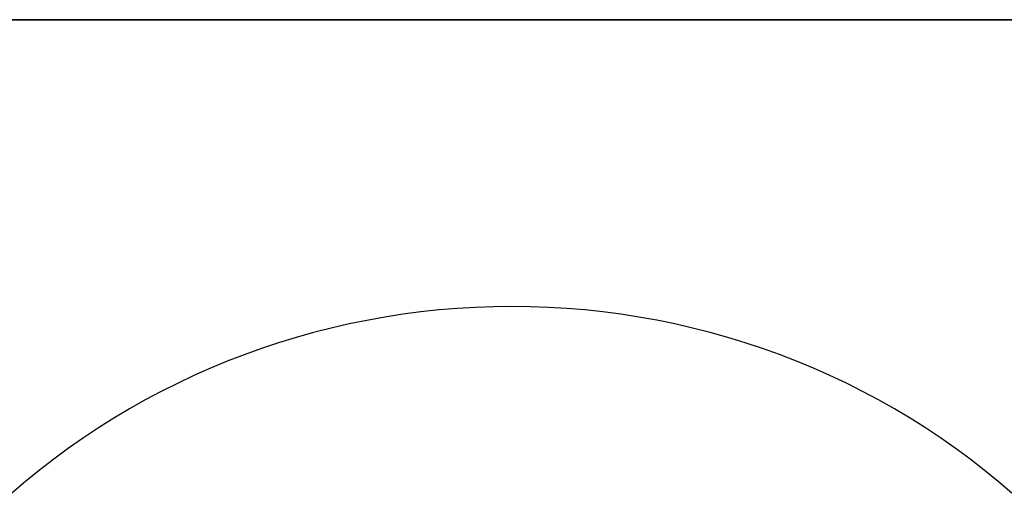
# Model space of a CAD drawing. Extents: x -5 to 5, y -2 to 2.
# Tile 47 of 59: x 1.359 to 1.641, y 1.364 to 1.5. Entities that reach past the tile are written whole.
import ezdxf

# ---------------------------------------------------------------- set-up
doc = ezdxf.new("R2010")
doc.units = 0

msp = doc.modelspace()

# ---------------------------------------------------------------- linework, layer by layer
at = {"layer": 'solid extract', "color": 5, "linetype": 'CONTINUOUS'}
for p, q in [((-3, 1.5, -3), (3, 1.5, -3)), ((3, 1.5, -3.050545), (-3, 1.5, -3.050545)), ((1.47907, 1.41663, -2.974578), (1.473858, 1.416072, -2.974413)), ((1.484284, 1.417064, -2.974706), (1.47907, 1.41663, -2.974578)), ((1.489517, 1.417375, -2.974798), (1.484284, 1.417064, -2.974706)), ((1.494751, 1.417561, -2.974853), (1.489517, 1.417375, -2.974798)), ((1.499978, 1.417624, -2.974871), (1.494751, 1.417561, -2.974853)), ((1.505208, 1.417562, -2.974853), (1.499978, 1.417624, -2.974871)), ((1.510448, 1.417376, -2.974798), (1.505208, 1.417562, -2.974853)), ((1.515674, 1.417067, -2.974707), (1.510448, 1.417376, -2.974798)), ((1.520894, 1.416634, -2.974579), (1.515674, 1.417067, -2.974707)), ((1.526105, 1.416076, -2.974414), (1.520894, 1.416634, -2.974579)), ((1.458345, 1.413659, -2.973701), (1.453212, 1.41261, -2.973392)), ((1.463501, 1.414587, -2.973975), (1.458345, 1.413659, -2.973701)), ((1.46867, 1.415391, -2.974212), (1.463501, 1.414587, -2.973975)), ((1.473858, 1.416072, -2.974413), (1.46867, 1.415391, -2.974212)), ((1.531289, 1.415397, -2.974214), (1.526105, 1.416076, -2.974414)), ((1.536463, 1.414593, -2.973976), (1.531289, 1.415397, -2.974214)), ((1.54162, 1.413666, -2.973703), (1.536463, 1.414593, -2.973976)), ((1.546752, 1.412618, -2.973394), (1.54162, 1.413666, -2.973703)), ((1.448111, 1.411439, -2.973047), (1.44305, 1.410151, -2.972668)), ((1.453212, 1.41261, -2.973392), (1.448111, 1.411439, -2.973047)), ((1.551849, 1.411449, -2.97305), (1.546752, 1.412618, -2.973394)), ((1.55691, 1.410161, -2.972671), (1.551849, 1.411449, -2.97305)), ((1.438018, 1.40874, -2.972254), (1.433015, 1.407208, -2.971804)), ((1.44305, 1.410151, -2.972668), (1.438018, 1.40874, -2.972254)), ((1.561947, 1.40875, -2.972257), (1.55691, 1.410161, -2.972671)), ((1.566952, 1.407218, -2.971807), (1.561947, 1.40875, -2.972257)), ((1.428051, 1.405557, -2.97132), (1.423134, 1.403791, -2.970803)), ((1.433015, 1.407208, -2.971804), (1.428051, 1.405557, -2.97132)), ((1.571915, 1.405569, -2.971324), (1.566952, 1.407218, -2.971807)), ((1.576827, 1.403805, -2.970808), (1.571915, 1.405569, -2.971324)), ((1.423134, 1.403791, -2.970803), (1.418271, 1.40191, -2.970254)), ((1.581692, 1.401925, -2.970258), (1.576827, 1.403805, -2.970808)), ((1.41345, 1.399912, -2.96967), (1.408675, 1.397796, -2.969054)), ((1.418271, 1.40191, -2.970254), (1.41345, 1.399912, -2.96967)), ((1.586517, 1.399926, -2.969674), (1.581692, 1.401925, -2.970258)), ((1.591294, 1.397811, -2.969058), (1.586517, 1.399926, -2.969674)), ((1.408675, 1.397796, -2.969054), (1.403953, 1.395567, -2.968405)), ((1.596014, 1.395583, -2.96841), (1.591294, 1.397811, -2.969058)), ((1.403953, 1.395567, -2.968405), (1.399293, 1.393228, -2.967726)), ((1.60067, 1.393248, -2.967732), (1.596014, 1.395583, -2.96841)), ((1.3947, 1.390783, -2.967017), (1.390164, 1.388223, -2.966277)), ((1.399293, 1.393228, -2.967726), (1.3947, 1.390783, -2.967017)), ((1.605265, 1.390801, -2.967023), (1.60067, 1.393248, -2.967732)), ((1.609806, 1.388241, -2.966282), (1.605265, 1.390801, -2.967023)), ((1.390164, 1.388223, -2.966277), (1.385687, 1.385553, -2.965506)), ((1.614284, 1.385571, -2.965511), (1.609806, 1.388241, -2.966282)), ((1.385687, 1.385553, -2.965506), (1.381278, 1.382776, -2.964706)), ((1.618691, 1.382797, -2.964712), (1.614284, 1.385571, -2.965511)), ((1.381278, 1.382776, -2.964706), (1.376946, 1.379898, -2.963879)), ((1.623019, 1.379922, -2.963885), (1.618691, 1.382797, -2.964712)), ((1.376946, 1.379898, -2.963879), (1.372693, 1.37692, -2.963024)), ((1.627276, 1.376942, -2.963031), (1.623019, 1.379922, -2.963885)), ((1.372693, 1.37692, -2.963024), (1.368508, 1.373835, -2.962142)), ((1.631464, 1.373856, -2.962148), (1.627276, 1.376942, -2.963031)), ((1.368508, 1.373835, -2.962142), (1.364398, 1.370647, -2.961232)), ((1.635575, 1.370668, -2.961238), (1.631464, 1.373856, -2.962148)), ((1.364398, 1.370647, -2.961232), (1.36037, 1.367361, -2.960297)), ((1.639602, 1.367385, -2.960303), (1.635575, 1.370668, -2.961238)), ((1.36037, 1.367361, -2.960297), (1.35643, 1.363984, -2.959338)), ((1.643538, 1.364012, -2.959346), (1.639602, 1.367385, -2.960303))]:
    msp.add_line(p, q, dxfattribs=at)

doc.saveas('drawing.dxf')
